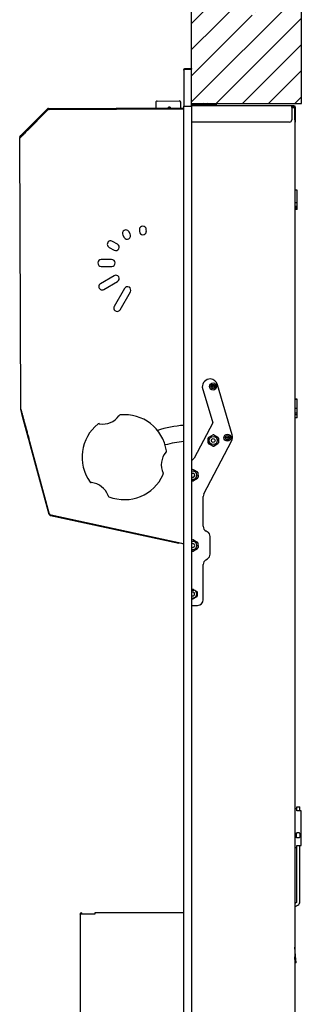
# Model space of a CAD drawing. Header units: inches. Extents: x 0 to 90, y 0 to 120.
# Tile 11 of 18: x 51 to 61, y 36 to 71. Entities that reach past the tile are written whole.
import ezdxf

# ---------------------------------------------------------------- set-up
doc = ezdxf.new("R2010")
doc.units = ezdxf.units.IN
doc.header["$MEASUREMENT"] = 0
doc.linetypes.add('SLD-Solid', pattern=[0])
doc.layers.add('NOTES', color=1, linetype='SLD-Solid')

# ---------------------------------------------------------------- blocks, each defined once
blk = doc.blocks.new('SW_HATCH_0')
at = {"color": 0, "linetype": 'SLD-Solid', "lineweight": 18}
for p, q in [((1.264, 1.264), (0.683, 0.683)), ((1.417, 0.474), (-0.31, -1.253)), ((0, 0), (-0.31, -0.31)), ((2.828, 0), (2.395, -0.433)), ((1.57, -0.316), (-0.31, -2.196)), ((3.649, -0.123), (1.99, -1.781)), ((3.649, -1.066), (-0.31, -5.024)), ((1.723, -1.106), (-0.31, -3.139)), ((1.876, -1.896), (-0.31, -4.082)), ((3.649, -2.008), (0.581, -5.076)), ((3.649, -2.951), (1.524, -5.076)), ((3.649, -3.894), (2.467, -5.076)), ((3.649, -4.837), (3.41, -5.076))]:
    blk.add_line(p, q, dxfattribs=at)

msp = doc.modelspace()

# ---------------------------------------------------------------- linework, layer by layer
at = {"color": 7, "linetype": 'SLD-Solid', "lineweight": 25}
for p, q in [((56.9559659, 69.578629), (56.9559659, 68.278829)), ((57.0148659, 69.637529), (57.0148659, 69.607629)), ((57.0148659, 69.637529), (57.2358659, 69.637529)), ((57.0148659, 69.607629), (57.2358659, 69.607629)), ((57.0148659, 69.6040934), (57.2358659, 69.6040934)), ((57.2358659, 69.637529), (57.2358659, 69.607629)), ((57.2358659, 68.278829), (57.2358659, 69.6040934)), ((55.9945415, 68.4615624), (56.7945196, 68.465053)), ((51.2881744, 67.4218021), (52.0371123, 68.1773044)), ((51.3087697, 67.4013857), (52.0577077, 68.156888)), ((51.3139668, 67.4036029), (52.0278469, 68.1237402)), ((52.07805, 68.194471), (56.9559659, 68.2157551)), ((52.0781765, 68.1654713), (52.07805, 68.194471)), ((52.0782388, 68.1511883), (52.0781765, 68.1654713)), ((52.0984292, 68.1533377), (56.9559659, 68.1745329)), ((55.9447602, 68.4113447), (55.9456328, 68.2113466)), ((56.4646784, 68.2426117), (56.3993135, 68.2423265)), ((56.39944, 68.2133268), (56.3993135, 68.2423265)), ((56.4646784, 68.2426117), (56.4648049, 68.213612)), ((56.8456243, 68.2152736), (56.8447516, 68.4152717)), ((56.9559659, 68.278929), (57.0148659, 68.278929)), ((56.9559659, 14.938929), (56.9559659, 68.278829)), ((56.9559659, 68.278829), (57.0148659, 68.278829)), ((57.0148659, 68.278829), (57.2358659, 68.278829)), ((57.2357659, 68.278829), (57.2357659, 14.938929)), ((58.1276664, 68.340829), (57.2358659, 68.340829)), ((60.850013, 68.292829), (57.2358659, 68.292829)), ((57.6497292, 68.377829), (57.6006664, 68.362829)), ((57.6006664, 68.362829), (57.6006664, 68.340829)), ((57.8546664, 68.362829), (57.6006664, 68.362829)), ((57.6497292, 68.377829), (57.8056036, 68.377829)), ((57.8546664, 68.362829), (57.8056036, 68.377829)), ((57.8546664, 68.340829), (57.8546664, 68.362829)), ((58.1276664, 68.340829), (58.1276664, 68.292829)), ((60.850013, 68.233929), (60.850013, 68.292829)), ((60.8816101, 68.292829), (60.850013, 68.292829)), ((60.8816101, 68.262929), (60.850013, 68.262929)), ((60.850013, 68.233929), (60.8968659, 68.233929)), ((60.850013, 68.233929), (60.850013, 67.782929)), ((60.9116101, 68.292829), (60.8816101, 68.292829)), ((60.8816101, 68.262929), (60.9116101, 68.262929)), ((60.8968659, 68.233929), (60.9557659, 68.233929)), ((60.9116101, 68.262929), (60.9116101, 68.292829)), ((60.9268659, 68.292829), (60.9116101, 68.292829)), ((60.9268659, 68.262929), (60.9116101, 68.262929)), ((60.9557659, 68.233929), (60.9557659, 14.983929)), ((60.9558659, 67.782929), (60.9558659, 68.233929)), ((60.9857659, 67.782929), (60.9857659, 68.233929)), ((60.9558659, 67.782929), (60.9558659, 67.702929)), ((60.9857659, 67.702929), (60.9857659, 67.782929)), ((51.082479, 67.2143039), (51.2881744, 67.4218021)), ((51.1030744, 67.1938875), (51.3087697, 67.4013857)), ((51.3087697, 67.4013857), (51.2881744, 67.4218021)), ((60.770013, 67.702929), (57.2357659, 67.702929)), ((60.9558659, 67.702929), (60.9857659, 67.702929)), ((51.0360996, 67.143388), (51.0361868, 67.1233882)), ((51.0364373, 67.1242453), (51.0361868, 67.1233882)), ((51.0787903, 57.3594461), (51.0361868, 67.1233882)), ((51.0423481, 67.1738212), (51.082479, 67.2143039)), ((51.0629434, 67.1534047), (51.0423481, 67.1738212)), ((51.0629434, 67.1534047), (51.1030744, 67.1938875)), ((51.1030744, 67.1938875), (51.082479, 67.2143039)), ((61.0497659, 65.2518771), (60.9557659, 65.2518771)), ((61.0497659, 64.8051481), (61.0497659, 65.2518771)), ((60.9557659, 64.8051481), (61.0497659, 64.8051481)), ((61.0497659, 64.6646577), (60.9557659, 64.6646577)), ((60.9557659, 64.6303561), (61.0497659, 64.6303561)), ((61.0497659, 64.5692799), (60.9557659, 64.5692799)), ((61.0497659, 64.5550632), (60.9557659, 64.5550632)), ((61.0497659, 64.6646577), (61.0497659, 64.8051481)), ((61.0497659, 64.6303561), (61.0497659, 64.6646577)), ((61.0497659, 64.5692799), (61.0497659, 64.6303561)), ((61.0497659, 64.5550632), (61.0497659, 64.5692799)), ((54.7586255, 63.6313696), (54.8068926, 63.5486046)), ((55.0228515, 63.6745481), (54.9745844, 63.7573131)), ((55.3539654, 63.8303429), (55.354251, 63.764898)), ((55.6062684, 63.7658184), (55.603963, 63.8314338)), ((55.6042486, 63.7659888), (55.6062684, 63.7658184)), ((54.2649289, 63.1882503), (54.4410131, 63.0876099)), ((54.5650672, 63.3046596), (54.388983, 63.4053)), ((54.3535586, 62.7554346), (53.9785622, 62.7537984)), ((53.979653, 62.5038007), (54.3546494, 62.505437)), ((54.4474033, 62.1699154), (53.9515089, 61.8807183)), ((54.0726444, 61.6730037), (54.5685388, 61.9622008)), ((54.8190308, 61.7138853), (54.4468684, 61.0627362)), ((54.9674465, 61.7661002), (55.0022639, 61.7449856)), ((54.6556322, 60.9434179), (55.0277945, 61.594567)), ((58.7019722, 56.4406154), (58.1678181, 58.2398332)), ((57.6193926, 58.1518841), (57.9991383, 56.8727677)), ((61.0497659, 57.7259647), (60.9557659, 57.7259647)), ((61.0497659, 57.7099275), (60.9557659, 57.7099275)), ((61.0497659, 57.7099275), (61.0497659, 57.7259647)), ((61.0497659, 57.4014147), (61.0497659, 57.7099275)), ((51.0788776, 57.3394463), (51.0787903, 57.3594461)), ((51.0809194, 57.3244436), (51.0836723, 57.314346)), ((51.0905756, 57.316228), (51.0836723, 57.314346)), ((51.0849747, 57.309569), (51.0836723, 57.314346)), ((51.0918675, 57.3114482), (51.0849747, 57.309569)), ((51.14333, 57.0955241), (51.0849747, 57.309569)), ((60.9557659, 57.4014147), (61.0497659, 57.4014147)), ((61.0497659, 57.2220667), (60.9557659, 57.2220667)), ((60.9557659, 57.1703587), (61.0497659, 57.1703587)), ((61.0497659, 57.2220667), (61.0497659, 57.4014147)), ((61.0497659, 57.1703587), (61.0497659, 57.2220667)), ((61.0497659, 57.0458545), (61.0497659, 57.1703587)), ((51.3601646, 56.300184), (51.14333, 57.0955241)), ((57.9991383, 56.8727677), (57.3264993, 55.5960172)), ((61.0497659, 57.0458545), (60.9557659, 57.0458545)), ((57.8564359, 56.3502973), (57.9894818, 56.4315302)), ((58.033454, 56.4355354), (58.1819324, 56.3546048)), ((58.0394668, 56.4327576), (58.1763395, 56.358153)), ((51.3917387, 56.1843717), (51.3601646, 56.300184)), ((52.0986602, 53.6186069), (51.362331, 56.3194312)), ((51.3986395, 56.1862531), (51.3917387, 56.1843717)), ((51.3955526, 56.1703823), (51.3917387, 56.1843717)), ((51.3955526, 56.1703823), (51.4024534, 56.1722637)), ((52.1057369, 53.5654565), (51.3955526, 56.1703823)), ((57.6779185, 54.3137147), (58.6797971, 56.2154021)), ((57.8363333, 56.1505577), (57.8325065, 56.3063953)), ((57.8370347, 56.1433512), (57.8328533, 56.3136276)), ((58.010894, 56.0287162), (57.8522507, 56.1151873)), ((57.9992615, 56.0332786), (57.8623888, 56.1078832)), ((58.1932875, 56.1248389), (58.0361282, 56.0288832)), ((58.1822923, 56.1157389), (58.0492464, 56.034506)), ((58.2006237, 56.3274967), (58.2050425, 56.1475503)), ((58.202395, 56.3154785), (58.2062218, 56.1596409)), ((57.3264993, 55.5960172), (57.2357659, 55.5052837)), ((57.2357659, 55.1719456), (57.2514638, 55.1815302)), ((57.2954359, 55.1855354), (57.4439144, 55.1046048)), ((57.3014488, 55.1827576), (57.4383215, 55.108153)), ((57.4626056, 55.0774967), (57.4670245, 54.8975503)), ((57.464377, 55.0654785), (57.4682038, 54.9096409)), ((57.272876, 54.7787162), (57.2357659, 54.7989437)), ((57.2612435, 54.7832786), (57.2357659, 54.7971655)), ((57.4552695, 54.8748389), (57.2981102, 54.7788832)), ((57.4442743, 54.8657389), (57.3112284, 54.784506)), ((57.6548641, 53.1463507), (57.6548641, 54.2204932)), ((52.1273874, 53.5713591), (52.1057369, 53.5654565)), ((52.1555414, 53.5523726), (52.1493883, 53.5240329)), ((56.7740391, 52.5199228), (52.1493883, 53.5240329)), ((56.8823109, 52.5266706), (52.1739564, 53.5471792)), ((57.8016693, 52.947565), (57.7591463, 52.9707429)), ((56.7801922, 52.5482625), (56.7740391, 52.5199228)), ((57.2357659, 52.6399346), (57.2514818, 52.6495302)), ((57.295454, 52.6535354), (57.4439324, 52.5726048)), ((57.3014668, 52.6507576), (57.4383395, 52.576153)), ((57.4626237, 52.5454967), (57.4670425, 52.3655503)), ((57.464395, 52.5334785), (57.4682218, 52.3776409)), ((57.9059515, 52.1420004), (57.9059515, 52.7719572)), ((57.272894, 52.2467162), (57.2357659, 52.2669535)), ((57.2612615, 52.2512786), (57.2357659, 52.2651754)), ((57.4552875, 52.3428389), (57.2981282, 52.2468832)), ((57.4442923, 52.3337389), (57.3112464, 52.252506)), ((57.7506422, 51.9349549), (57.8101734, 51.9713024)), ((57.6548641, 50.4948841), (57.6548641, 51.7642569)), ((57.2357659, 50.8554026), (57.2648641, 50.8722025)), ((57.2516267, 50.8640263), (57.2693659, 50.874268)), ((57.2874205, 50.8752539), (57.2893659, 50.874268)), ((57.2893659, 50.874268), (57.307105, 50.8640263)), ((57.2948641, 50.8722025), (57.4198641, 50.8000337)), ((57.4051267, 50.8074335), (57.4228659, 50.7971917)), ((57.4328659, 50.7798712), (57.4328659, 50.7593878)), ((57.4348641, 50.7740529), (57.4348641, 50.6297153)), ((57.2648641, 50.5315658), (57.2357659, 50.5483657)), ((57.2693659, 50.531322), (57.2516267, 50.5415637)), ((57.307105, 50.5415637), (57.2893659, 50.531322)), ((57.4198641, 50.6037346), (57.2948641, 50.5315658)), ((57.4228659, 50.6083982), (57.4051267, 50.5981565)), ((57.4328659, 50.6462021), (57.4328659, 50.6257187)), ((57.2357659, 50.2948841), (57.4548641, 50.2948841)), ((61.0357659, 42.970929), (60.9877659, 42.970929)), ((61.0357659, 43.0390736), (61.1407659, 43.0390736)), ((61.0357659, 42.8973024), (61.0357659, 43.0390736)), ((61.1407659, 42.8973024), (61.1407659, 43.0390736)), ((61.1917659, 42.8973024), (61.0357659, 42.8973024)), ((61.1917659, 42.830929), (61.1917659, 42.8973024)), ((61.1917659, 42.470929), (61.1917659, 42.830929)), ((61.1917659, 42.070929), (61.1917659, 42.470929)), ((61.0158659, 42.075672), (60.9557659, 42.075672)), ((60.9557659, 41.950672), (61.0158659, 41.950672)), ((61.0158659, 41.944172), (61.0158659, 42.082172)), ((61.1238659, 42.097172), (61.0308659, 42.097172)), ((61.0308659, 41.929172), (61.1238659, 41.929172)), ((61.1388659, 42.082172), (61.1388659, 41.944172)), ((61.1917659, 41.710929), (61.1917659, 42.070929)), ((60.9877659, 41.570929), (61.0357659, 41.570929)), ((61.0357659, 41.6445555), (61.1917659, 41.6445555)), ((61.0357659, 39.6181705), (61.0357659, 41.6445555)), ((61.1407659, 39.6181705), (61.1407659, 41.6445555)), ((61.1917659, 41.6445555), (61.1917659, 41.710929)), ((61.0197659, 39.5904577), (60.9557659, 39.5535073)), ((60.9557659, 39.4322638), (61.0722659, 39.4995251)), ((53.2143378, 39.1743124), (53.2143378, 39.180816)), ((53.2143378, 39.1743124), (53.2143378, 15.0208688)), ((53.4943378, 39.1743124), (53.2143378, 39.1743124)), ((53.2443378, 39.1743124), (53.2443378, 39.180816)), ((53.2643378, 39.180816), (53.2643378, 39.1743124)), ((53.2943378, 39.180816), (53.2943378, 39.1743124)), ((53.7436769, 39.1743124), (53.4943378, 39.1743124)), ((56.9559659, 39.220816), (53.7436769, 39.220816)), ((53.7436769, 39.220816), (53.7436769, 39.180816)), ((53.7436769, 39.180816), (53.7436769, 39.1743124)), ((60.9826402, 37.6714705), (60.9557659, 37.9786451)), ((60.9745433, 37.4198072), (60.9557659, 37.6344337)), ((61.0044291, 37.4224219), (60.9826402, 37.6714705)), ((61.0044291, 37.4224219), (60.9745433, 37.4198072))]:
    msp.add_line(p, q, dxfattribs=at)
at = {"color": 7, "linetype": 'SLD-Solid', "lineweight": 25, "flags": 128}
msp.add_lwpolyline([(57.2357659, 50.8410847), (57.2742138, 50.8477034), (57.3192451, 50.8422032)], dxfattribs=at)
at = {"color": 7, "linetype": 'SLD-Solid', "lineweight": 25}
for centre, radius in [((58.0116301, 58.1780018), 0.127), ((58.0116301, 58.1780018), 0.0779372), ((58.0116301, 58.1780018), 0.03125), ((58.5305932, 56.3340137), 0.127), ((58.5305932, 56.3340137), 0.0779372), ((58.0188659, 56.233929), 0.145), ((58.0188659, 56.233929), 0.0669008), ((58.5305932, 56.3340137), 0.03125)]:
    msp.add_circle(centre, radius, dxfattribs=at)
for centre, radius, start, end in [((55.9947597, 68.4115629), 0.05, 90.25, 180.25), ((56.7947521, 68.4150536), 0.05, 0.25, 90.25), ((52.0988655, 68.0533387), 0.1, 90.25, 135.25), ((52.078303, 68.1364716), 0.058, 90.25, 135.25), ((52.078303, 68.1364716), 0.029, 90.25, 135.25), ((60.9268659, 68.233929), 0.0589, 0, 90), ((60.9268659, 68.233929), 0.029, 0, 90), ((60.770013, 67.782929), 0.08, 270, 0), ((51.094099, 67.1436411), 0.058, 150.23823448, 180.25), ((55.4789642, 63.8308883), 0.125, 0.25, 180.25), ((54.8666049, 63.6943414), 0.125, 30.25, 210.25), ((54.9148721, 63.6115764), 0.125, 210.25, 30.25), ((55.4792498, 63.7654434), 0.125, 180.25, 0.25), ((54.3216575, 63.2998035), 0.1251489, 57.45490087, 243.04509913), ((54.5030401, 63.1961347), 0.125, 240.25, 60.25), ((53.9791076, 62.6287996), 0.125, 90.25, 270.25), ((54.354104, 62.6304358), 0.125, 270.25, 90.25), ((54.5079711, 62.0660581), 0.1202281, 300.25, 120.25), ((54.0111703, 61.7763325), 0.1202326, 119.75001752, 300.74998248), ((54.9234127, 61.6542262), 0.1202281, 330.25, 150.25), ((54.5512503, 61.0030771), 0.1202281, 150.25, 330.25), ((57.9193926, 58.1518841), 0.3, 90, 180), ((57.8802245, 58.154452), 0.3, 16.53516851, 82.49803845), ((58.0121283, 58.1770909), 0.03125, 112.44828085, 212.97626394), ((58.0121283, 58.1770909), 0.03125, 24.43270414, 112.44828085), ((51.1368771, 57.3396994), 0.058, 180.25, 195.25), ((54.0382237, 57.5404462), 0.7130409, 260.19231159, 324.23264548), ((54.665791, 57.1064062), 0.05, 95.85107236, 145.3313728), ((54.8166668, 55.6341166), 1.53, 8.57388471, 95.85107236), ((54.8166668, 55.6341166), 1.53, 128.57388471, 215.85107236), ((53.8938523, 56.7911877), 0.05, 79.09358427, 128.57388471), ((57.2808659, 52.451929), 4.3391617, 94.29410988, 107.11256972), ((58.0155373, 56.3888557), 0.05, 61.40669843, 121.40669843), ((58.4143786, 56.3552342), 0.3, 332.21809556, 16.53516851), ((57.2808659, 52.451929), 3.7566524, 94.96151419, 105.41615115), ((57.8824914, 56.3076228), 0.05, 121.40669843, 181.40669843), ((57.8863182, 56.1517852), 0.05, 181.40669843, 241.40669843), ((58.15241, 56.314251), 0.05, 1.40669843, 61.40669843), ((58.1562369, 56.1584134), 0.05, 301.40669843, 1.40669843), ((56.8568181, 55.3551033), 0.7130409, 140.19231159, 204.23264548), ((56.2801269, 55.8547619), 0.05, 319.09358427, 8.57388471), ((58.0231909, 56.0771805), 0.05, 241.40669843, 301.40669843), ((54.8166668, 55.6341166), 1.53, 248.57388471, 335.85107236), ((56.1671448, 55.0286341), 0.05, 335.85107236, 25.3313728), ((57.2808479, 54.983929), 0.145, 251.88590245, 108.11409755), ((57.2808479, 54.983929), 0.0675, 285.53907894, 131.90375784), ((57.2775193, 55.1388557), 0.05, 61.40669843, 121.40669843), ((57.414392, 55.064251), 0.05, 1.40669843, 61.40669843), ((53.6170645, 54.7673096), 0.05, 215.85107236, 265.3313728), ((53.5549585, 54.0068004), 0.7130409, 20.19231159, 84.23264548), ((57.2808479, 54.983929), 0.0675, 228.09624216, 285.53907894), ((57.2851729, 54.8271805), 0.05, 241.40669843, 301.40669843), ((57.4182188, 54.9084134), 0.05, 301.40669843, 1.40669843), ((57.8548641, 54.2204932), 0.2, 152.21809556, 180), ((54.2760211, 54.2564003), 0.05, 199.09358427, 248.57388471), ((52.1951389, 53.64491), 0.1, 195.25, 257.77063297), ((52.1616946, 53.5807123), 0.058, 195.25, 257.75), ((52.1616946, 53.5807123), 0.029, 221.46551051, 257.75), ((57.8548641, 53.1463507), 0.2, 180, 241.40669843), ((57.7059515, 52.7719572), 0.2, 0, 61.40669843), ((56.8505371, 52.3800745), 0.15, 45.34318868, 77.77063297), ((57.2808659, 52.451929), 0.145, 251.87841572, 108.12158428), ((57.2808659, 52.451929), 0.0669008, 227.61314768, 132.38685232), ((57.2775373, 52.6068557), 0.05, 61.40669843, 121.40669843), ((57.41441, 52.532251), 0.05, 1.40669843, 61.40669843), ((57.2851909, 52.2951805), 0.05, 241.40669843, 301.40669843), ((57.4182369, 52.3764134), 0.05, 301.40669843, 1.40669843), ((57.7059515, 52.1420004), 0.2, 301.40669843, 0), ((57.8548641, 51.7642569), 0.2, 121.40669843, 180), ((57.2793659, 50.702795), 0.145, 252.50096989, 74.03624347), ((57.2793659, 50.702795), 0.0669008, 74.03624347, 130.67077715), ((57.2793659, 50.702795), 0.0669008, 229.32922285, 74.03624347), ((57.2798641, 50.8462217), 0.03, 60, 120), ((57.2783641, 50.7027502), 0.0669008, 272.99165714, 92.1321308), ((57.4048641, 50.7740529), 0.03, 0, 60), ((57.4128659, 50.7798712), 0.02, 0, 60), ((57.2798641, 50.5575466), 0.03, 240, 300), ((57.2793659, 50.5486425), 0.02, 240, 300), ((57.4048641, 50.6297153), 0.03, 300, 0), ((57.4128659, 50.6257187), 0.02, 300, 0), ((57.4548641, 50.4948841), 0.2, 270, 0), ((60.9877659, 42.938929), 0.032, 90, 180), ((61.0308659, 42.082172), 0.015, 90, 180), ((61.0308659, 41.944172), 0.015, 180, 270), ((61.1238659, 42.082172), 0.015, 0, 90), ((61.1238659, 41.944172), 0.015, 270, 0), ((60.9877659, 41.602929), 0.032, 180, 270), ((61.0037659, 39.6181705), 0.032, 300, 0), ((61.0037659, 39.6181705), 0.137, 300, 0), ((53.2543378, 39.180816), 0.04, 0, 180), ((53.2543378, 39.180816), 0.01, 360, 180)]:
    msp.add_arc(centre, radius, start, end, dxfattribs=at)
for points, knots in [([(56.9559659, 69.578629), (56.9566669, 69.5854979), (56.9580691, 69.5992366), (56.968975, 69.6173692), (56.9849208, 69.6307151), (57.0013211, 69.6368302), (57.0115142, 69.637356), (57.0148659, 69.637529)], [0, 0, 0, 0, 0.222700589, 0.4454287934, 0.6681571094, 0.8908852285, 1, 1, 1, 1]), ([(56.9936735, 69.5981079), (56.9938968, 69.5984545), (56.9961657, 69.6019761), (57.0036885, 69.6061742), (57.0111401, 69.607144), (57.0148659, 69.607629)], [0, 0, 0, 0, 0.0517606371, 0.5258803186, 1, 1, 1, 1]), ([(51.1871424, 67.2763526), (51.1704494, 67.2552488), (51.1373246, 67.2133711), (51.0887551, 67.1679647), (51.0483881, 67.13771), (51.0406411, 67.1289817), (51.0364373, 67.1242453)], [0, 0, 0, 0, 0.2520748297, 0.5002078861, 0.7287892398, 1, 1, 1, 1]), ([(51.0787903, 57.3594461), (51.0793222, 57.3566556), (51.0803112, 57.3514659), (51.0865044, 57.3320143), (51.0932698, 57.3059474), (51.1026783, 57.2720412), (51.1150531, 57.2264067), (51.1296064, 57.1730687), (51.1445221, 57.1183582), (51.1592612, 57.0642268), (51.1748935, 57.0068887), (51.1920827, 56.9438399), (51.2127262, 56.8683799), (51.2385416, 56.7723261), (51.2721583, 56.647755), (51.3144762, 56.4935498), (51.3454811, 56.380739), (51.362331, 56.3194312)], [0, 0, 0, 0, 0.0333773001, 0.062073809, 0.0914668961, 0.1245831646, 0.1722788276, 0.2287854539, 0.2789765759, 0.3269607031, 0.3797336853, 0.43732466, 0.4997560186, 0.5853700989, 0.6972738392, 0.8354815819, 1, 1, 1, 1]), ([(54.616783, 57.123677), (54.6177972, 57.1250914), (54.6197427, 57.1278044), (54.6221436, 57.1312171), (54.6237128, 57.133468), (54.6245358, 57.1346561), (54.6246271, 57.1347882), (54.6246682, 57.1348476)], [0, 0, 0, 0, 0.2684958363, 0.5149963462, 0.7074854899, 0.8683926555, 1, 1, 1, 1]), ([(53.9033125, 56.8402846), (53.9034137, 56.840265), (53.9036142, 56.8402263), (53.9052511, 56.8399127), (53.9081323, 56.83937), (53.9122196, 56.8386203), (53.9153168, 56.8380791), (53.9167631, 56.8378263)], [0, 0, 0, 0, 0.1573600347, 0.3120137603, 0.5140663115, 0.7730839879, 1, 1, 1, 1]), ([(56.3179159, 55.8220207), (56.3178485, 55.8219428), (56.3177147, 55.8217885), (56.3166246, 55.8205277), (56.3147141, 55.8183039), (56.3120211, 55.8151391), (56.3100038, 55.8127274), (56.3090618, 55.8116012)], [0, 0, 0, 0, 0.1573600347, 0.3120137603, 0.5140663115, 0.7730839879, 1, 1, 1, 1]), ([(56.2066058, 55.0624409), (56.2073236, 55.0608553), (56.2087004, 55.057814), (56.2104554, 55.0540284), (56.2116201, 55.051544), (56.2122375, 55.0502372), (56.2123063, 55.0500921), (56.2123372, 55.0500267)], [0, 0, 0, 0, 0.2684958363, 0.5149963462, 0.7074854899, 0.8683926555, 1, 1, 1, 1]), ([(53.6266116, 54.716232), (53.6248795, 54.7164032), (53.6215573, 54.7167315), (53.6174013, 54.7171044), (53.6146674, 54.7173379), (53.613227, 54.7174566), (53.6130669, 54.7174697), (53.6129949, 54.7174755)], [0, 0, 0, 0, 0.2684958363, 0.5149963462, 0.7074854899, 0.8683926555, 1, 1, 1, 1]), ([(54.2287718, 54.2400447), (54.2287382, 54.2401421), (54.2286714, 54.2403351), (54.2281246, 54.2419095), (54.227154, 54.244676), (54.2257596, 54.2485906), (54.2246797, 54.2515434), (54.2241754, 54.2529224)], [0, 0, 0, 0, 0.1573600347, 0.3120137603, 0.5140663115, 0.7730839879, 1, 1, 1, 1]), ([(52.1191624, 53.5808522), (52.1163137, 53.5788315), (52.1094297, 53.5739485), (52.1055869, 53.5689793), (52.1056988, 53.5663503), (52.1057369, 53.5654565)], [0, 0, 0, 0, 0.3178449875, 0.7680926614, 1, 1, 1, 1]), ([(52.1493883, 53.5240329), (52.1511979, 53.5243533), (52.1548174, 53.5249942), (52.1619799, 53.5340422), (52.1675778, 53.5438977), (52.1703584, 53.5487933)], [0, 0, 0, 0, 0.3347558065, 0.6695469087, 1, 1, 1, 1])]:
    msp.add_open_spline(points, degree=3, knots=knots, dxfattribs=at)
for points in [[(57.0148659, 69.6040934), (57.0071478, 69.6019714), (56.9917116, 69.5977273), (56.9722425, 69.5913612), (56.958622, 69.5849951), (56.9568512, 69.580751), (56.9559659, 69.578629)], [(51.3139668, 67.4036029), (51.2919132, 67.3823905), (51.2478059, 67.3399658), (51.2073636, 67.297557), (51.1871424, 67.2763526)]]:
    msp.add_open_spline(points, degree=3, dxfattribs=at)
at = {"layer": 'NOTES'}
for p, q in [((57.2358659, 68.377829), (57.2358659, 73.453554)), ((61.1947809, 68.377829), (61.1947809, 73.453554)), ((57.2358659, 68.377829), (61.1947809, 68.377829))]:
    msp.add_line(p, q, dxfattribs=at)

# ---------------------------------------------------------------- block references
at = {"color": 1, "linetype": 'SLD-Solid', "lineweight": 18}
msp.add_blockref('SW_HATCH_0', (57.5462647, 73.453554), dxfattribs=at)

doc.saveas('drawing.dxf')
